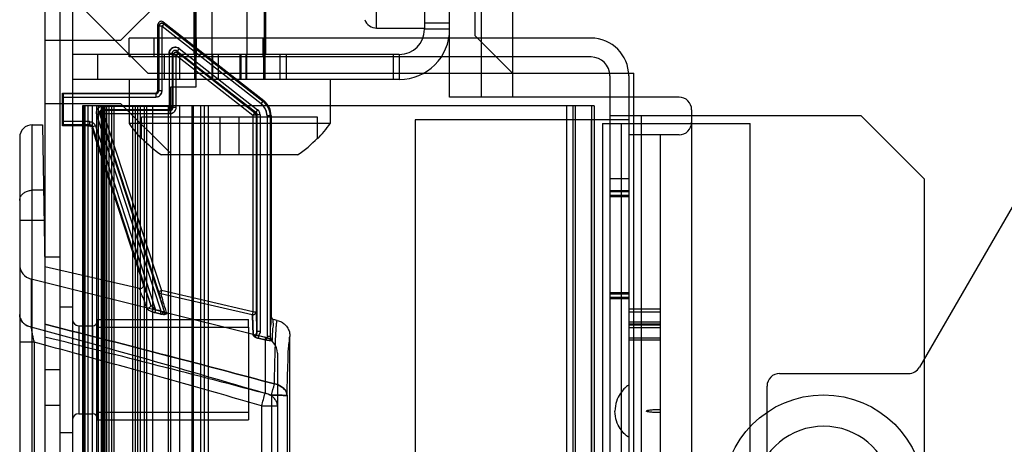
# Model space of a CAD drawing. Header units: millimetres. Extents: x 81 to 687, y 236 to 852.
# Tile 35 of 52: x 81 to 160, y 747 to 780. Entities that reach past the tile are written whole.
import ezdxf

# ---------------------------------------------------------------- set-up
doc = ezdxf.new("R2010")
doc.units = ezdxf.units.MM
doc.header["$LTSCALE"] = 70.538372
doc.layers.get('0').update_dxf_attribs({"linetype": 'CONTINUOUS'})

msp = doc.modelspace()

# ---------------------------------------------------------------- linework, layer by layer
at = {"color": 7, "linetype": 'Continuous'}
for p, q in [((115.643, 774.288), (115.643, 821.788)), ((118.143, 821.788), (118.143, 774.288)), ((120.643, 819.288), (120.643, 774.288)), ((185.643, 809.288), (153.023, 752.788)), ((117.643, 808.188), (117.643, 779.188)), ((113.643, 803.688), (113.643, 779.688)), ((83.443, 800.388), (83.443, 299.788)), ((84.643, 800.388), (84.643, 299.788)), ((85.643, 800.388), (85.643, 299.788)), ((109.839, 779.788), (109.839, 795.788)), ((95.443, 794.588), (95.443, 775.088)), ((95.288, 784.688), (95.288, 777.688)), ((95.369, 777.688), (95.369, 784.688)), ((96.753, 777.688), (96.753, 784.688)), ((96.759, 777.688), (96.759, 784.688)), ((99.527, 777.688), (99.527, 784.688)), ((99.534, 777.688), (99.534, 784.688)), ((100.917, 777.688), (100.917, 784.688)), ((100.998, 784.688), (100.998, 777.688)), ((93.443, 782.759), (89.472, 778.788)), ((86.643, 781.188), (91.643, 776.188)), ((92.847, 780.275), (92.919, 780.127)), ((92.847, 780.275), (100.867, 774.009)), ((115.643, 780.188), (113.643, 780.188)), ((92.443, 774.868), (92.443, 780.078)), ((92.443, 780.078), (92.515, 779.93)), ((92.515, 779.93), (92.515, 774.796)), ((92.765, 779.93), (92.515, 779.93)), ((92.919, 780.127), (92.765, 779.93)), ((92.765, 774.796), (92.765, 779.93)), ((92.765, 779.93), (100.641, 773.777)), ((92.919, 780.127), (100.795, 773.974)), ((109.839, 779.788), (113.643, 779.788)), ((115.643, 779.688), (113.643, 779.688)), ((89.472, 778.788), (83.443, 778.788)), ((90.143, 777.488), (90.143, 778.988)), ((126.893, 778.988), (90.143, 778.988)), ((92.143, 777.488), (92.143, 778.988)), ((95.493, 778.988), (95.493, 777.488)), ((100.793, 778.988), (100.793, 777.488)), ((117.643, 779.188), (120.643, 776.188)), ((94.041, 777.827), (93.887, 777.63)), ((94.129, 778.159), (93.975, 777.962)), ((93.975, 777.962), (94.041, 777.827)), ((93.975, 777.962), (100.219, 773.083)), ((94.041, 777.827), (100.153, 773.051)), ((94.129, 778.159), (100.373, 773.28)), ((111.643, 777.688), (85.643, 777.688)), ((87.643, 777.688), (87.643, 775.688)), ((126.893, 777.488), (90.143, 777.488)), ((92.943, 777.688), (92.943, 775.688)), ((93.321, 777.765), (93.321, 773.29)), ((93.571, 777.765), (93.321, 777.765)), ((93.571, 777.765), (93.571, 773.54)), ((93.571, 777.765), (93.637, 777.63)), ((93.637, 777.63), (93.637, 773.474)), ((93.887, 777.63), (93.637, 777.63)), ((93.887, 773.474), (93.887, 777.63)), ((93.887, 777.63), (99.999, 772.854)), ((94.143, 777.688), (94.143, 775.688)), ((95.338, 777.688), (95.338, 775.688)), ((95.417, 775.688), (95.417, 777.688)), ((96.764, 775.688), (96.764, 777.688)), ((96.796, 775.688), (96.796, 777.688)), ((97.243, 777.688), (97.243, 775.688)), ((98.943, 777.688), (98.943, 775.688)), ((99.043, 777.688), (99.043, 775.688)), ((99.443, 777.688), (99.443, 775.688)), ((99.49, 775.688), (99.49, 777.688)), ((99.522, 775.688), (99.522, 777.688)), ((100.869, 775.688), (100.869, 777.688)), ((100.948, 777.688), (100.948, 775.688)), ((102.143, 777.688), (102.143, 775.688)), ((102.643, 777.688), (102.643, 775.688)), ((111.143, 777.688), (111.143, 775.688)), ((111.643, 777.688), (111.643, 775.688)), ((111.643, 775.688), (85.643, 775.688)), ((90.143, 775.688), (90.143, 772.188)), ((91.643, 776.188), (130.293, 776.188)), ((106.143, 775.688), (106.143, 772.188)), ((128.393, 775.988), (128.393, 323.988)), ((129.893, 775.988), (129.893, 323.988)), ((130.293, 323.988), (130.293, 776.188)), ((92.443, 774.868), (92.515, 774.796)), ((92.765, 774.796), (92.515, 774.796)), ((93.443, 775.088), (93.443, 325.088)), ((95.443, 775.088), (93.443, 775.088)), ((84.843, 772.018), (84.843, 774.618)), ((84.843, 774.618), (84.915, 774.546)), ((84.843, 774.618), (92.193, 774.618)), ((92.265, 774.546), (84.915, 774.546)), ((84.917, 772.34), (84.917, 774.296)), ((84.917, 774.296), (92.265, 774.296)), ((92.193, 774.618), (92.265, 774.546)), ((92.265, 774.546), (92.265, 774.296)), ((100.795, 773.974), (100.641, 773.777)), ((100.867, 774.009), (100.795, 773.974)), ((133.893, 774.288), (115.643, 774.288)), ((83.443, 773.788), (89.472, 773.788)), ((86.443, 773.588), (86.443, 326.588)), ((127.143, 773.588), (86.443, 773.588)), ((86.457, 326.588), (86.457, 773.588)), ((86.458, 773.588), (86.458, 326.588)), ((86.543, 773.588), (86.543, 326.588)), ((86.657, 326.588), (86.657, 773.588)), ((86.893, 326.588), (86.893, 773.588)), ((87.213, 773.588), (87.213, 326.588)), ((87.543, 773.588), (87.543, 326.588)), ((87.713, 326.588), (87.713, 773.588)), ((87.943, 326.588), (87.943, 773.588)), ((88.023, 773.54), (88.023, 773.29)), ((93.571, 773.54), (88.023, 773.54)), ((88.023, 773.29), (88.114, 773.224)), ((93.321, 773.29), (88.023, 773.29)), ((88.043, 773.588), (88.043, 326.588)), ((88.114, 773.224), (88.114, 772.974)), ((93.387, 773.224), (88.114, 773.224)), ((88.143, 773.588), (88.143, 326.588)), ((88.243, 326.588), (88.243, 773.588)), ((88.366, 326.588), (88.366, 773.588)), ((88.539, 773.588), (88.539, 326.588)), ((88.77, 326.588), (88.77, 773.588)), ((88.943, 773.588), (88.943, 326.588)), ((89.472, 773.788), (93.443, 769.818)), ((90.443, 326.588), (90.443, 773.588)), ((90.616, 773.588), (90.616, 326.588)), ((90.847, 326.588), (90.847, 773.588)), ((91.021, 773.588), (91.021, 326.588)), ((91.343, 773.588), (91.343, 326.588)), ((91.543, 773.588), (91.543, 326.588)), ((92.043, 326.588), (92.043, 773.588)), ((93.243, 773.588), (93.243, 326.588)), ((93.321, 773.29), (93.387, 773.224)), ((93.387, 773.224), (93.387, 772.974)), ((93.571, 773.54), (93.637, 773.474)), ((93.887, 773.474), (93.637, 773.474)), ((94.143, 773.588), (94.143, 326.588)), ((95.143, 773.588), (95.143, 326.588)), ((95.243, 773.588), (95.243, 326.588)), ((95.843, 326.588), (95.843, 773.588)), ((96.143, 326.588), (96.143, 773.588)), ((96.443, 773.588), (96.443, 326.588)), ((100.373, 773.28), (100.219, 773.083)), ((124.943, 773.588), (124.943, 326.588)), ((125.443, 773.588), (125.443, 326.588)), ((125.643, 773.588), (125.643, 326.588)), ((126.943, 773.588), (126.943, 326.588)), ((127.143, 773.588), (127.143, 326.588)), ((134.893, 773.288), (134.893, 724.288)), ((86.989, 772.34), (84.917, 772.34)), ((86.989, 772.34), (86.989, 772.09)), ((87.785, 772.962), (87.548, 772.884)), ((87.548, 772.884), (92.662, 757.266)), ((87.785, 772.962), (92.93, 757.251)), ((87.785, 772.962), (87.876, 772.896)), ((88.114, 772.974), (87.876, 772.896)), ((87.876, 772.896), (92.491, 758.805)), ((88.114, 772.974), (92.728, 758.883)), ((88.114, 772.974), (93.387, 772.974)), ((91.143, 770.962), (91.143, 772.688)), ((105.143, 772.688), (91.143, 772.688)), ((97.393, 769.688), (97.393, 772.688)), ((98.893, 769.688), (98.893, 772.688)), ((100.153, 773.051), (99.999, 772.854)), ((99.999, 772.854), (99.999, 757.204)), ((100.249, 772.854), (99.999, 772.854)), ((100.219, 773.083), (100.153, 773.051)), ((100.315, 772.886), (100.249, 772.854)), ((100.249, 772.854), (100.249, 757.204)), ((100.315, 772.886), (100.315, 755.625)), ((100.565, 772.886), (100.315, 772.886)), ((100.565, 772.886), (100.565, 755.625)), ((101.121, 772.792), (101.121, 755.238)), ((101.371, 772.792), (101.121, 772.792)), ((101.443, 772.827), (101.371, 772.792)), ((101.371, 772.792), (101.371, 755.238)), ((101.443, 772.827), (101.443, 756.824)), ((105.143, 770.962), (105.143, 772.688)), ((112.893, 772.488), (112.893, 327.488)), ((129.893, 772.488), (112.893, 772.488)), ((126.893, 772.488), (126.893, 327.488)), ((148.393, 772.788), (128.393, 772.788)), ((130.893, 772.788), (130.893, 327.388)), ((148.393, 772.788), (153.393, 767.788)), ((82.443, 703.482), (82.443, 772.09)), ((82.443, 772.09), (83.246, 772.09)), ((83.246, 772.09), (83.443, 760.78)), ((84.915, 772.09), (84.843, 772.018)), ((86.937, 772.018), (84.843, 772.018)), ((86.989, 772.09), (84.915, 772.09)), ((86.989, 772.09), (86.937, 772.018)), ((87.227, 771.917), (87.174, 771.845)), ((87.174, 771.845), (91.262, 759.365)), ((87.464, 771.995), (87.227, 771.917)), ((87.227, 771.917), (91.854, 757.787)), ((87.464, 771.995), (92.255, 757.367)), ((106.143, 772.188), (90.143, 772.188)), ((127.793, 772.188), (127.793, 327.988)), ((127.793, 772.188), (139.543, 772.188)), ((129.293, 772.188), (129.293, 327.988)), ((139.543, 327.988), (139.543, 772.188)), ((81.443, 771.09), (81.443, 704.482)), ((133.893, 771.288), (129.893, 771.288)), ((132.393, 771.288), (132.393, 724.288)), ((103.551, 769.688), (92.735, 769.688)), ((129.893, 767.788), (128.393, 767.788)), ((153.393, 767.788), (153.393, 332.388)), ((83.337, 766.874), (82.443, 766.874)), ((129.893, 766.838), (128.393, 766.838)), ((129.893, 766.738), (128.393, 766.738)), ((129.893, 766.461), (128.393, 766.461)), ((129.893, 766.361), (128.393, 766.361)), ((83.379, 764.465), (81.443, 764.465)), ((83.443, 761.588), (84.643, 761.588)), ((90.968, 759.043), (83.443, 760.78)), ((82.353, 759.798), (82.353, 755.988)), ((100.958, 755.16), (82.353, 759.798)), ((92.491, 758.805), (92.728, 758.883)), ((92.728, 758.883), (92.672, 758.64)), ((92.728, 758.883), (92.672, 758.64)), ((99.943, 756.96), (92.672, 758.64)), ((99.999, 757.204), (92.728, 758.883)), ((129.893, 758.715), (128.393, 758.715)), ((129.893, 758.615), (128.393, 758.615)), ((129.893, 758.338), (128.393, 758.338)), ((129.893, 758.238), (128.393, 758.238)), ((84.643, 757.588), (85.643, 757.588)), ((92.255, 757.367), (92.198, 757.14)), ((92.606, 757.039), (92.198, 757.14)), ((92.198, 757.14), (92.606, 757.039)), ((92.662, 757.266), (92.255, 757.367)), ((92.662, 757.266), (92.606, 757.039)), ((92.93, 757.251), (92.779, 757.201)), ((99.999, 757.204), (99.943, 756.96)), ((99.999, 757.204), (100.249, 757.204)), ((132.393, 757.404), (129.893, 757.404)), ((129.893, 757.209), (132.393, 757.209)), ((86.143, 756.088), (86.143, 749.088)), ((86.143, 756.088), (87.243, 756.088)), ((87.243, 756.088), (87.243, 749.088)), ((87.643, 756.588), (87.643, 748.588)), ((87.643, 756.588), (99.643, 756.588)), ((87.643, 755.963), (99.643, 755.963)), ((99.643, 755.963), (99.643, 756.588)), ((99.643, 755.963), (99.643, 749.213)), ((101.935, 756.511), (101.638, 756.58)), ((129.893, 756.406), (132.393, 756.406)), ((132.393, 756.21), (129.893, 756.21)), ((132.393, 756.138), (129.893, 756.138)), ((129.893, 755.942), (132.393, 755.942)), ((100.086, 755.236), (100.101, 755.238)), ((100.565, 755.625), (100.315, 755.625)), ((100.476, 755.318), (100.42, 755.094)), ((101.071, 754.931), (100.42, 755.094)), ((100.42, 755.094), (101.071, 754.931)), ((100.476, 755.318), (101.127, 755.155)), ((100.958, 755.16), (100.958, 750.7)), ((101.071, 754.931), (101.127, 755.155)), ((101.371, 755.238), (101.121, 755.238)), ((102.943, 719.138), (102.943, 755.244)), ((129.893, 755.139), (132.393, 755.139)), ((82.601, 754.776), (81.443, 754.776)), ((82.601, 754.776), (82.601, 745.279)), ((101.525, 754.916), (101.503, 754.907)), ((101.525, 754.916), (101.562, 754.938)), ((132.393, 754.944), (129.893, 754.944)), ((101.943, 753.898), (101.943, 738.267)), ((84.643, 752.588), (83.443, 752.588)), ((141.893, 752.288), (152.157, 752.288)), ((140.893, 732.047), (140.893, 751.288)), ((101.47, 750.566), (101.47, 740.293)), ((102.713, 750.518), (102.713, 740.356)), ((83.443, 749.774), (84.643, 749.774)), ((100.689, 749.712), (100.689, 741.208)), ((100.689, 749.712), (101.943, 749.712)), ((86.143, 749.088), (87.243, 749.088)), ((87.643, 749.213), (99.643, 749.213)), ((99.643, 749.213), (99.643, 748.588)), ((87.643, 748.588), (99.643, 748.588)), ((84.643, 747.588), (85.643, 747.588))]:
    msp.add_line(p, q, dxfattribs=at)
for points in [[(93.064, 757.052), (93.081, 757.04), (93.097, 757.031), (93.116, 757.023)], [(93.064, 757.052), (93.087, 757.041), (93.111, 757.035), (93.132, 757.034)], [(93.132, 757.034), (93.128, 757.03), (93.122, 757.026), (93.116, 757.023)], [(100.131, 755.246), (100.116, 755.242), (100.101, 755.238), (100.086, 755.236)]]:
    msp.add_lwpolyline(points, dxfattribs=at)
msp.add_circle((145.393, 742.588), 8, dxfattribs=at)
for centre, radius, start, end in [((92.693, 780.078), 0.25, 51.97545, 180.02387), ((92.765, 779.93), 0.25, 52, 180), ((109.839, 780.788), 1, 199.39117, 270), ((111.643, 779.688), 4, 270, 360), ((111.643, 779.688), 2, 270, 360), ((126.893, 775.988), 3, 0, 90), ((93.887, 777.63), 0.25, 52, 180), ((126.893, 775.988), 1.5, 0, 90), ((92.265, 774.796), 0.5, 269.98894, 0.0082), ((99.943, 772.827), 1.5, 359.99751, 52.00249), ((133.893, 773.288), 1, 0, 90), ((88.023, 773.04), 0.5, 89.99445, 198.13797), ((88.114, 772.974), 0.25, 90, 198.13233), ((93.321, 773.54), 0.25, 270, 360), ((93.387, 773.474), 0.5, 269.98894, 0.0082), ((100.065, 772.887), 0.5, 359.98463, 52.01537), ((99.872, 772.792), 1.249, 359.98474, 52.01526), ((99.999, 772.854), 0.25, 0, 52), ((82.443, 771.09), 1, 90, 180), ((98.143, 777.688), 9.708, 214.50852, 223.85986), ((98.143, 777.688), 9.708, 316.14014, 325.49148), ((133.893, 772.288), 1, 270, 360), ((98.143, 777.688), 9.657, 223.54009, 235.9397), ((98.143, 777.688), 9.657, 304.0603, 316.45991), ((82.643, 760.963), 1.2, 180.00322, 256.00075), ((92.728, 758.883), 0.25, 198.13258, 256.99499), ((99.999, 757.204), 0.25, 256.99401, 360), ((-179.413, -200.397), 991.561, 73.575215, 74.692858), ((86.143, 756.588), 0.5, 180, 270), ((87.243, 756.488), 0.4, 270, 360), ((-239.788, -541.883), 1336.743, 75.20921, 76.006915), ((100.643, 753.898), 1.3, 359.99999, 75.99513), ((101.699, 755.238), 0.578, 180.01169, 188.26075), ((-216.033, -346.579), 1141.125, 73.885843, 74.828943), ((101.661, 755.412), 0.483, 238.57317, 258.37843), ((152.157, 753.288), 1, 270, 330), ((141.893, 751.288), 1, 90, 180), ((77.966, 757.248), 24.435, 344.13059, 346.29021), ((78.995, 756.976), 23.371, 344.08146, 346.33943), ((75.882, 756.994), 25.853, 343.63849, 345.90989), ((86.143, 748.588), 0.5, 90, 180), ((87.243, 748.688), 0.4, 0, 90), ((145.393, 742.588), 5.5, 10.47568, 169.52432)]:
    msp.add_arc(centre, radius, start, end, dxfattribs=at)
for centre, start_param, end_param in [((84.915, 774.296), -1.570796, -0.008727), ((84.915, 772.34), -3.132866, -1.570796)]:
    msp.add_ellipse(centre, major_axis=(0, 0.25), ratio=0.008727, start_param=start_param, end_param=end_param, dxfattribs=at)
for points, knots in [([(92.919, 780.127), (92.862, 780.171), (92.664, 780.223), (92.515, 780.033), (92.515, 779.93)], [0, 0, 0, 0, 0.410236, 1, 1, 1, 1]), ([(92.515, 779.93), (92.515, 780.002), (92.596, 780.19), (92.837, 780.191), (92.919, 780.127)], [0, 0, 0, 0, 0.410236, 1, 1, 1, 1]), ([(94.129, 778.159), (94.077, 778.197), (93.963, 778.258), (93.774, 778.273), (93.596, 778.224), (93.449, 778.114), (93.345, 777.956), (93.323, 777.829), (93.321, 777.765)], [0, 0, 0, 0, 0.174636, 0.338714, 0.500487, 0.662169, 0.825892, 1, 1, 1, 1]), ([(93.321, 777.765), (93.323, 777.829), (93.345, 777.956), (93.449, 778.115), (93.597, 778.225), (93.775, 778.273), (93.964, 778.258), (94.077, 778.197), (94.129, 778.159)], [0, 0, 0, 0, 0.174609, 0.338684, 0.500467, 0.662162, 0.825894, 1, 1, 1, 1]), ([(93.975, 777.962), (93.905, 778.016), (93.685, 778.044), (93.571, 777.853), (93.571, 777.765)], [0, 0, 0, 0, 0.499987, 1, 1, 1, 1]), ([(94.041, 777.827), (93.984, 777.871), (93.786, 777.923), (93.637, 777.733), (93.637, 777.63)], [0, 0, 0, 0, 0.410236, 1, 1, 1, 1]), ([(93.637, 777.63), (93.637, 777.702), (93.718, 777.89), (93.959, 777.89), (94.041, 777.827)], [0, 0, 0, 0, 0.410236, 1, 1, 1, 1]), ([(92.193, 774.618), (92.257, 774.618), (92.39, 774.671), (92.443, 774.804), (92.443, 774.868)], [0, 0, 0, 0, 0.500004, 1, 1, 1, 1]), ([(92.265, 774.296), (92.316, 774.295), (92.42, 774.311), (92.562, 774.383), (92.676, 774.496), (92.749, 774.639), (92.765, 774.744), (92.765, 774.796)], [0, 0, 0, 0, 0.194669, 0.395395, 0.600169, 0.802487, 1, 1, 1, 1]), ([(88.114, 773.224), (88.052, 773.224), (87.895, 773.166), (87.848, 772.981), (87.876, 772.896)], [0, 0, 0, 0, 0.407252, 1, 1, 1, 1]), ([(87.876, 772.896), (87.857, 772.954), (87.863, 773.122), (88.024, 773.224), (88.114, 773.224)], [0, 0, 0, 0, 0.407252, 1, 1, 1, 1]), ([(93.321, 773.29), (93.385, 773.29), (93.518, 773.343), (93.571, 773.476), (93.571, 773.54)], [0, 0, 0, 0, 0.5, 1, 1, 1, 1]), ([(93.387, 772.974), (93.438, 772.974), (93.542, 772.99), (93.684, 773.061), (93.798, 773.174), (93.871, 773.317), (93.887, 773.422), (93.887, 773.474)], [0, 0, 0, 0, 0.194669, 0.395395, 0.600169, 0.802487, 1, 1, 1, 1]), ([(101.121, 772.792), (101.12, 772.917), (101.083, 773.17), (100.915, 773.514), (100.739, 773.699), (100.641, 773.777)], [0, 0, 0, 0, 0.33339, 0.66661, 1, 1, 1, 1]), ([(86.989, 772.34), (87.043, 772.338), (87.148, 772.323), (87.286, 772.251), (87.399, 772.142), (87.446, 772.047), (87.464, 771.995)], [0, 0, 0, 0, 0.259693, 0.498541, 0.738188, 1, 1, 1, 1]), ([(81.443, 766.071), (81.443, 766.155), (81.478, 766.33), (81.627, 766.558), (81.854, 766.736), (82.134, 766.849), (82.339, 766.874), (82.443, 766.874)], [0, 0, 0, 0, 0.178881, 0.36631, 0.566888, 0.779804, 1, 1, 1, 1]), ([(91.262, 759.365), (91.283, 759.301), (91.271, 759.11), (91.065, 759.021), (90.968, 759.043)], [0, 0, 0, 0, 0.403842, 1, 1, 1, 1]), ([(91.56, 757.48), (91.459, 757.767), (91.32, 758.267), (91.063, 758.697), (91.032, 759.028), (90.968, 759.043)], [0, 0, 0, 0, 0.545865, 0.88135, 1, 1, 1, 1]), ([(91.262, 759.365), (91.325, 759.342), (91.356, 759.022), (91.612, 758.573), (91.753, 758.076), (91.854, 757.787)], [0, 0, 0, 0, 0.12016, 0.455819, 1, 1, 1, 1]), ([(92.491, 758.805), (92.492, 758.728), (92.577, 758.48), (92.709, 757.961), (92.849, 757.519), (92.93, 757.251)], [0, 0, 0, 0, 0.143211, 0.478672, 1, 1, 1, 1]), ([(92.672, 758.64), (92.675, 758.561), (92.763, 758.306), (92.902, 757.77), (93.046, 757.312), (93.132, 757.034)], [0, 0, 0, 0, 0.141278, 0.476769, 1, 1, 1, 1]), ([(91.854, 757.787), (91.873, 757.727), (91.849, 757.544), (91.656, 757.464), (91.56, 757.48)], [0, 0, 0, 0, 0.393811, 1, 1, 1, 1]), ([(91.854, 757.787), (91.873, 757.727), (91.849, 757.544), (91.656, 757.464), (91.56, 757.48)], [0, 0, 0, 0, 0.394206, 1, 1, 1, 1]), ([(92.198, 757.14), (92.114, 757.161), (91.958, 757.209), (91.745, 757.314), (91.588, 757.401), (91.56, 757.48)], [0, 0, 0, 0, 0.355713, 0.655035, 1, 1, 1, 1]), ([(91.56, 757.48), (91.587, 757.394), (91.758, 757.308), (91.97, 757.205), (92.121, 757.16), (92.198, 757.14)], [0, 0, 0, 0, 0.368374, 0.673502, 1, 1, 1, 1]), ([(92.255, 757.367), (92.204, 757.402), (92.109, 757.47), (91.973, 757.608), (91.879, 757.712), (91.854, 757.787)], [0, 0, 0, 0, 0.31335, 0.595087, 1, 1, 1, 1]), ([(91.854, 757.787), (91.867, 757.755), (91.907, 757.685), (91.998, 757.58), (92.114, 757.469), (92.206, 757.399), (92.255, 757.367)], [0, 0, 0, 0, 0.179269, 0.411328, 0.703506, 1, 1, 1, 1]), ([(81.443, 756.977), (81.443, 756.852), (81.483, 756.676), (81.594, 756.474), (81.695, 756.346), (81.818, 756.232), (81.964, 756.131), (82.144, 756.044), (82.279, 756.004), (82.353, 755.988)], [0, 0, 0, 0, 0.253311, 0.36538, 0.475992, 0.589321, 0.709669, 0.842947, 1, 1, 1, 1]), ([(82.353, 755.988), (82.109, 756.04), (81.652, 756.268), (81.443, 756.751), (81.443, 756.977)], [0, 0, 0, 0, 0.525024, 1, 1, 1, 1]), ([(92.779, 757.201), (92.813, 757.182), (92.905, 757.129), (92.999, 757.072), (93.064, 757.052)], [0, 0, 0, 0, 0.36367, 1, 1, 1, 1]), ([(93.132, 757.034), (93.093, 757.039), (93.014, 757.068), (92.9, 757.132), (92.82, 757.176), (92.779, 757.201)], [0, 0, 0, 0, 0.303367, 0.629088, 1, 1, 1, 1]), ([(92.808, 757.002), (92.858, 756.997), (92.964, 756.993), (93.086, 756.997), (93.132, 757.034)], [0, 0, 0, 0, 0.458442, 1, 1, 1, 1]), ([(93.116, 757.023), (93.063, 756.997), (92.955, 756.992), (92.853, 756.997), (92.808, 757.002)], [0, 0, 0, 0, 0.565965, 1, 1, 1, 1]), ([(92.93, 757.251), (92.942, 757.215), (92.986, 757.123), (93.071, 757.053), (93.132, 757.034)], [0, 0, 0, 0, 0.368644, 1, 1, 1, 1]), ([(93.132, 757.034), (93.071, 757.053), (92.986, 757.123), (92.942, 757.215), (92.93, 757.251)], [0, 0, 0, 0, 0.630618, 1, 1, 1, 1]), ([(100.249, 757.204), (100.237, 757.114), (100.174, 756.984), (100.033, 756.952), (99.943, 756.96)], [0, 0, 0, 0, 0.499994, 1, 1, 1, 1]), ([(99.943, 756.96), (99.95, 756.911), (99.967, 756.759), (99.979, 756.438), (99.996, 755.943), (100.007, 755.552), (100.01, 755.327)], [0, 0, 0, 0, 0.090565, 0.281886, 0.58795, 1, 1, 1, 1]), ([(100.011, 755.327), (100.006, 755.547), (99.996, 755.932), (99.983, 756.426), (99.962, 756.749), (99.957, 756.911), (99.944, 756.96)], [0, 0, 0, 0, 0.40417, 0.706815, 0.90601, 1, 1, 1, 1]), ([(100.315, 755.625), (100.312, 755.837), (100.302, 756.209), (100.285, 756.685), (100.273, 757), (100.256, 757.154), (100.249, 757.204)], [0, 0, 0, 0, 0.402992, 0.705291, 0.905332, 1, 1, 1, 1]), ([(100.249, 757.204), (100.268, 757.127), (100.272, 756.869), (100.302, 756.345), (100.309, 755.896), (100.315, 755.625)], [0, 0, 0, 0, 0.150345, 0.485054, 1, 1, 1, 1]), ([(101.443, 756.824), (101.386, 756.836), (101.469, 756.429), (101.349, 756.07), (101.378, 755.531), (101.371, 755.238)], [0, 0, 0, 0, 0.110927, 0.445897, 1, 1, 1, 1]), ([(101.444, 756.824), (101.444, 756.752), (101.5, 756.637), (101.601, 756.589), (101.638, 756.58)], [0, 0, 0, 0, 0.658424, 1, 1, 1, 1]), ([(82.601, 754.776), (82.576, 754.892), (82.527, 755.117), (82.459, 755.443), (82.401, 755.731), (82.367, 755.91), (82.353, 755.988)], [0, 0, 0, 0, 0.288014, 0.558604, 0.807235, 1, 1, 1, 1]), ([(83.443, 756.21), (83.516, 756.191), (86.808, 755.358), (92.902, 753.8), (98.91, 752.21), (101.705, 751.456)], [0, 0, 0, 0, 0.011897, 0.539855, 1, 1, 1, 1]), ([(101.705, 751.457), (98.911, 752.211), (92.902, 753.801), (86.808, 755.359), (83.516, 756.192), (83.443, 756.21)], [0, 0, 0, 0, 0.460146, 0.988104, 1, 1, 1, 1]), ([(101.562, 754.938), (101.569, 755.242), (101.54, 755.8), (101.664, 756.171), (101.578, 756.594), (101.638, 756.58)], [0, 0, 0, 0, 0.554302, 0.889166, 1, 1, 1, 1]), ([(101.705, 751.457), (101.712, 751.842), (101.728, 752.568), (101.754, 753.585), (101.781, 754.458), (101.809, 755.177), (101.838, 755.74), (101.865, 756.108), (101.885, 756.323), (101.903, 756.421), (101.91, 756.485), (101.929, 756.506), (101.935, 756.511)], [0, 0, 0, 0, 0.228239, 0.42947, 0.602234, 0.745073, 0.856066, 0.935651, 0.963542, 0.983454, 0.99542, 1, 1, 1, 1]), ([(101.935, 756.511), (102.049, 756.485), (102.269, 756.403), (102.553, 756.194), (102.773, 755.919), (102.912, 755.595), (102.943, 755.361), (102.943, 755.244)], [0, 0, 0, 0, 0.200547, 0.398785, 0.600365, 0.798876, 1, 1, 1, 1]), ([(100.315, 755.625), (100.315, 755.586), (100.299, 755.482), (100.203, 755.334), (100.065, 755.311), (100.01, 755.327)], [0, 0, 0, 0, 0.241083, 0.647607, 1, 1, 1, 1]), ([(100.011, 755.327), (100.066, 755.311), (100.203, 755.335), (100.299, 755.482), (100.315, 755.585), (100.315, 755.625)], [0, 0, 0, 0, 0.35506, 0.757369, 1, 1, 1, 1]), ([(100.011, 755.327), (100.051, 755.317), (100.129, 755.307), (100.208, 755.314), (100.246, 755.322)], [0, 0, 0, 0, 0.513406, 1, 1, 1, 1]), ([(100.42, 755.094), (100.377, 755.105), (100.261, 755.141), (100.149, 755.192), (100.086, 755.236)], [0, 0, 0, 0, 0.369062, 1, 1, 1, 1]), ([(100.086, 755.236), (100.147, 755.192), (100.26, 755.141), (100.376, 755.106), (100.42, 755.094)], [0, 0, 0, 0, 0.621091, 1, 1, 1, 1]), ([(101.37, 755.238), (101.37, 755.169), (101.403, 755.04), (101.508, 754.954), (101.562, 754.939)], [0, 0, 0, 0, 0.55088, 1, 1, 1, 1]), ([(101.562, 754.939), (101.508, 754.954), (101.403, 755.04), (101.37, 755.169), (101.37, 755.238)], [0, 0, 0, 0, 0.450094, 1, 1, 1, 1]), ([(102.713, 750.518), (102.725, 751.074), (102.743, 752.086), (102.802, 753.363), (102.808, 754.422), (102.916, 754.822), (102.882, 755.261), (102.943, 755.244)], [0, 0, 0, 0, 0.352347, 0.633115, 0.83685, 0.959685, 1, 1, 1, 1]), ([(101.503, 754.907), (101.465, 754.898), (101.375, 754.89), (101.23, 754.899), (101.125, 754.918), (101.071, 754.931)], [0, 0, 0, 0, 0.268312, 0.615888, 1, 1, 1, 1]), ([(102.713, 750.518), (102.707, 750.693), (102.598, 750.967), (102.225, 751.304), (101.896, 751.425), (101.705, 751.457)], [0, 0, 0, 0, 0.328933, 0.590542, 1, 1, 1, 1]), ([(101.705, 751.457), (101.896, 751.425), (102.225, 751.304), (102.598, 750.967), (102.707, 750.693), (102.713, 750.518)], [0, 0, 0, 0, 0.409458, 0.671067, 1, 1, 1, 1]), ([(129.893, 751.367), (129.861, 751.345), (129.668, 751.207), (129.31, 750.901), (128.889, 750.107), (128.793, 749.561), (128.793, 749.288)], [0, 0, 0, 0, 0.097112, 0.548556, 0.774278, 1, 1, 1, 1]), ([(101.943, 749.712), (101.943, 749.802), (101.911, 749.988), (101.772, 750.241), (101.555, 750.454), (101.278, 750.615), (101.067, 750.679), (100.958, 750.7)], [0, 0, 0, 0, 0.179878, 0.367013, 0.566049, 0.777895, 1, 1, 1, 1]), ([(101.943, 749.712), (101.943, 749.802), (101.911, 749.988), (101.772, 750.241), (101.555, 750.454), (101.278, 750.615), (101.067, 750.679), (100.958, 750.7)], [0, 0, 0, 0, 0.179862, 0.366986, 0.566008, 0.777839, 1, 1, 1, 1]), ([(101.47, 750.566), (101.589, 750.565), (101.815, 750.565), (102.16, 750.559), (102.435, 750.545), (102.626, 750.539), (102.694, 750.523), (102.713, 750.518)], [0, 0, 0, 0, 0.287914, 0.544076, 0.829976, 0.953118, 1, 1, 1, 1]), ([(102.713, 750.518), (102.694, 750.523), (102.626, 750.539), (102.435, 750.545), (102.16, 750.559), (101.815, 750.565), (101.589, 750.565), (101.47, 750.566)], [0, 0, 0, 0, 0.046881, 0.170024, 0.455924, 0.712086, 1, 1, 1, 1]), ([(129.893, 747.21), (129.861, 747.232), (129.668, 747.37), (129.31, 747.676), (128.889, 748.47), (128.793, 749.016), (128.793, 749.288)], [0, 0, 0, 0, 0.097112, 0.548556, 0.774278, 1, 1, 1, 1]), ([(132.393, 749.398), (132.335, 749.398), (132.164, 749.397), (131.941, 749.39), (131.724, 749.377), (131.566, 749.361), (131.436, 749.348), (131.349, 749.319), (131.293, 749.318), (131.293, 749.288)], [0, 0, 0, 0, 0.143795, 0.429197, 0.571898, 0.714598, 0.857299, 0.92865, 1, 1, 1, 1]), ([(132.393, 749.178), (132.335, 749.178), (132.164, 749.18), (131.941, 749.187), (131.724, 749.2), (131.566, 749.216), (131.436, 749.229), (131.349, 749.258), (131.293, 749.259), (131.293, 749.288)], [0, 0, 0, 0, 0.143795, 0.429197, 0.571898, 0.714598, 0.857299, 0.92865, 1, 1, 1, 1])]:
    msp.add_open_spline(points, degree=3, knots=knots, dxfattribs=at)
for points in [[(92.265, 774.546), (92.328, 774.546), (92.457, 774.604), (92.515, 774.732), (92.515, 774.796)], [(101.371, 772.792), (101.371, 773.017), (101.262, 773.47), (100.972, 773.835), (100.795, 773.974)], [(87.785, 772.962), (87.762, 773.033), (87.798, 773.202), (87.948, 773.29), (88.023, 773.29)], [(88.023, 773.29), (87.948, 773.29), (87.798, 773.202), (87.762, 773.033), (87.785, 772.962)], [(93.387, 773.224), (93.45, 773.224), (93.579, 773.282), (93.637, 773.41), (93.637, 773.474)], [(100.153, 773.051), (100.193, 773.021), (100.238, 772.978), (100.238, 772.928)], [(100.249, 772.854), (100.249, 772.904), (100.244, 772.966), (100.204, 772.997)], [(100.219, 773.083), (100.258, 773.053), (100.304, 773.01), (100.304, 772.96)], [(100.315, 772.886), (100.315, 772.936), (100.31, 772.998), (100.27, 773.029)], [(86.937, 772.018), (87.005, 772.018), (87.101, 772), (87.122, 771.935)], [(86.989, 772.09), (87.056, 772.09), (87.152, 772.073), (87.173, 772.009)], [(87.227, 771.917), (87.206, 771.981), (87.16, 772.067), (87.093, 772.067)], [(92.491, 758.805), (92.516, 758.728), (92.592, 758.658), (92.672, 758.64)], [(92.672, 758.64), (92.592, 758.658), (92.516, 758.728), (92.491, 758.805)], [(92.606, 757.039), (92.652, 757.028), (92.698, 757.016), (92.745, 757.011)], [(92.779, 757.201), (92.738, 757.219), (92.699, 757.242), (92.662, 757.266)], [(92.808, 757.002), (92.764, 757.007), (92.72, 757.013), (92.677, 757.023)], [(92.779, 757.201), (92.776, 757.151), (92.761, 757.092), (92.789, 757.05)], [(92.779, 757.201), (92.776, 757.151), (92.761, 757.092), (92.789, 757.05)], [(100.086, 755.236), (100.055, 755.26), (100.033, 755.295), (100.011, 755.327)], [(100.011, 755.327), (100.034, 755.295), (100.055, 755.261), (100.086, 755.236)], [(100.246, 755.322), (100.195, 755.318), (100.141, 755.294), (100.092, 755.311)], [(100.246, 755.322), (100.214, 755.289), (100.175, 755.261), (100.131, 755.246)], [(100.131, 755.246), (100.175, 755.261), (100.214, 755.289), (100.246, 755.322)], [(100.246, 755.322), (100.298, 755.321), (100.35, 755.319), (100.401, 755.319)], [(100.476, 755.318), (100.425, 755.318), (100.373, 755.319), (100.322, 755.321)], [(100.476, 755.318), (100.515, 755.378), (100.554, 755.445), (100.555, 755.516)], [(100.565, 755.625), (100.565, 755.553), (100.564, 755.473), (100.525, 755.413)], [(101.127, 755.155), (101.189, 755.12), (101.248, 755.082), (101.312, 755.051)], [(101.409, 755), (101.343, 755.03), (101.28, 755.068), (101.217, 755.103)], [(101.503, 754.907), (101.464, 754.928), (101.432, 754.962), (101.409, 755)], [(101.409, 755), (101.441, 754.982), (101.473, 754.958), (101.51, 754.952)]]:
    msp.add_open_spline(points, degree=3, dxfattribs=at)

doc.saveas('drawing.dxf')
